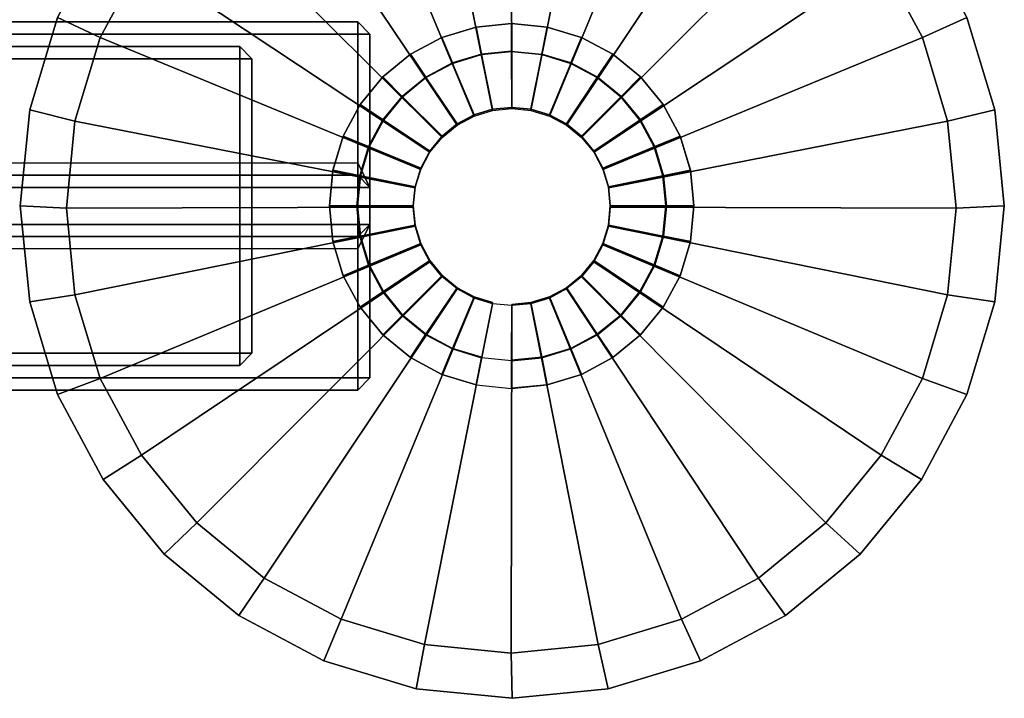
# Model space of a CAD drawing. Header units: inches. Extents: x 82 to 767, y -5 to 263.
# Tile 130 of 256: x 763.71 to 766.87, y 60.61 to 62.78. Entities that reach past the tile are written whole.
import ezdxf
from ezdxf.enums import TextEntityAlignment as Align

# ---------------------------------------------------------------- set-up
doc = ezdxf.new("R2010")
doc.units = ezdxf.units.IN
doc.header["$MEASUREMENT"] = 0
for name, color, linetype in [('A-FURN-3-COLLECTION-INFINITO-STORAGE-STANCHION-BASE', 251, 'Continuous'), ('A-FURN-3-COLLECTION-INFINITO-STORAGE-STANCHION-GLIDE', 251, 'Continuous'), ('A-FURN-HAWORTH-ATT', 7, 'Continuous')]:
    doc.layers.add(name, color=color, linetype=linetype)
doc.styles.get("Standard").update_dxf_attribs({"font": 'arial.ttf'})

# ---------------------------------------------------------------- blocks, each defined once
blk = doc.blocks.new('HCCS-IWBC-F2-3D-3')
at = {"layer": 'A-FURN-3-COLLECTION-INFINITO-STORAGE-STANCHION-BASE'}
for points, invisible_edges in [([(-0.0971, 6.3921, 3.2097), (-0.1903, 6.3639, 3.2097), (-0.2762, 5.4917, 3.2097), (-0.1903, 5.4458, 3.2097)], 10), ([(-0.0001, 6.4017, 3.2097), (-0.0971, 6.3921, 3.2097), (-0.1903, 5.4458, 3.2097), (-0.0971, 5.4175, 3.2097)], 10), ([(0.0968, 6.3921, 3.2097), (-0.0001, 6.4017, 3.2097), (-0.0971, 5.4175, 3.2097), (-0.0001, 5.408, 3.2097)], 10), ([(0.19, 6.3639, 3.2097), (0.0968, 6.3921, 3.2097), (-0.0001, 5.408, 3.2097), (0.0968, 5.4175, 3.2097)], 10), ([(-0.1903, 6.3639, 3.2097), (-0.2762, 6.3179, 3.2097), (-0.3515, 5.5535, 3.2097), (-0.2762, 5.4917, 3.2097)], 10), ([(0.2759, 6.3179, 3.2097), (0.19, 6.3639, 3.2097), (0.0968, 5.4175, 3.2097), (0.19, 5.4458, 3.2097)], 10), ([(-0.2762, 6.3179, 3.2097), (-0.3515, 6.2561, 3.2097), (-0.4132, 5.6288, 3.2097), (-0.3515, 5.5535, 3.2097)], 10), ([(0.3512, 6.2561, 3.2097), (0.2759, 6.3179, 3.2097), (0.19, 5.4458, 3.2097), (0.2759, 5.4917, 3.2097)], 10), ([(-0.3515, 6.2561, 3.2097), (-0.4132, 6.1809, 3.2097), (-0.4592, 5.7147, 3.2097), (-0.4132, 5.6288, 3.2097)], 10), ([(0.413, 6.1809, 3.2097), (0.3512, 6.2561, 3.2097), (0.2759, 5.4917, 3.2097), (0.3512, 5.5535, 3.2097)], 10), ([(-0.4132, 6.1809, 3.2097), (-0.4592, 6.095, 3.2097), (-0.4874, 5.8079, 3.2097), (-0.4592, 5.7147, 3.2097)], 10), ([(0.4589, 6.095, 3.2097), (0.413, 6.1809, 3.2097), (0.3512, 5.5535, 3.2097), (0.413, 5.6288, 3.2097)], 10), ([(-0.4592, 6.095, 3.2097), (-0.4874, 6.0018, 3.2097), (-0.497, 5.9048, 3.2097), (-0.4874, 5.8079, 3.2097)], 10), ([(0.4872, 6.0018, 3.2097), (0.4589, 6.095, 3.2097), (0.413, 5.6288, 3.2097), (0.4589, 5.7147, 3.2097)], 10), ([(0.4967, 5.9048, 3.2097), (0.4872, 6.0018, 3.2097), (0.4589, 5.7147, 3.2097), (0.4872, 5.8079, 3.2097)], 10), ([(-0.5118, 3.8508, 6.2605), (-0.5118, 5.0319, 3.1996), (-0.5118, -5.1256, 3.1844), (-0.5118, -0.0075, 6.1599)], 10), ([(-0.5118, 5.0319, 3.1996), (-0.5118, 5.0319, 2.0654), (-0.5118, -5.1256, 2.0654), (-0.5118, -5.1256, 3.1844)], 8), ([(0.5118, -5.1256, 3.1844), (0.5118, -5.1256, 2.0654), (0.5118, 5.0319, 2.0654), (0.5118, 5.0319, 3.1996)], 8), ([(0.5118, -0.0075, 6.1599), (0.5118, -5.1256, 3.1844), (0.5118, 5.0319, 3.1996), (0.5118, 3.8508, 6.2605)], 10)]:
    blk.add_3dface(points, dxfattribs=dict(at, invisible_edges=invisible_edges))
for points in [[(-0.5512, 5.4106, 1.8292), (-0.5906, 5.4106, 1.8686), (-0.5906, 5.4106, 1.8686), (-0.5512, 5.45, 1.8686)], [(-0.5512, 5.45, 1.8686), (-0.5906, 5.4106, 1.8686), (-0.5906, 5.4106, 1.9867), (-0.5512, 5.45, 1.9867)], [(-0.5512, 5.45, 1.9867), (-0.5906, 5.4106, 1.9867), (-0.5906, 5.4106, 1.9867), (-0.5512, 5.4106, 2.026)], [(0.5512, 5.45, 1.8686), (0.5512, 5.4106, 1.8292), (-0.5512, 5.4106, 1.8292), (-0.5512, 5.45, 1.8686)], [(-0.5512, 5.45, 1.9867), (-0.5512, 5.4106, 2.026), (-0.1384, 5.4106, 2.026), (-0.0597, 5.45, 1.9867)], [(0.5512, 5.45, 1.9867), (0.5512, 5.45, 1.8686), (-0.5512, 5.45, 1.8686), (-0.5512, 5.45, 1.9867)], [(-0.0597, 5.45, 1.9867), (-0.1384, 5.4106, 2.026), (-0.1384, 5.4106, 2.026), (-0.099, 5.4106, 2.0654)], [(-0.0597, 5.45, 1.9867), (-0.099, 5.4106, 2.0654), (-0.0984, 5.4106, 2.9709), (-0.0591, 5.45, 2.9709)], [(-0.0591, 5.45, 2.9709), (-0.0984, 5.4106, 2.9709), (-0.0984, 5.4106, 2.9709), (-0.0591, 5.4106, 3.0103)], [(0.0591, 5.45, 1.9867), (-0.0597, 5.45, 1.9867), (-0.0591, 5.45, 2.9709), (0.0591, 5.45, 2.9709)], [(0.0591, 5.4106, 3.0103), (0.0591, 5.45, 2.9709), (-0.0591, 5.45, 2.9709), (-0.0591, 5.4106, 3.0103)], [(0.0984, 5.4106, 2.0654), (0.0591, 5.45, 1.9867), (0.0591, 5.45, 2.9709), (0.0984, 5.4106, 2.9709)], [(0.5512, 5.4106, 2.026), (0.5512, 5.45, 1.9867), (0.0591, 5.45, 1.9867), (0.1378, 5.4106, 2.026)], [(0.1378, 5.4106, 2.026), (0.0591, 5.45, 1.9867), (0.0591, 5.45, 1.9867), (0.0984, 5.4106, 2.0654)], [(0.0984, 5.4106, 2.9709), (0.0591, 5.45, 2.9709), (0.0591, 5.45, 2.9709), (0.0591, 5.4106, 3.0103)], [(0.5906, 5.4106, 1.8686), (0.5512, 5.45, 1.8686), (0.5512, 5.45, 1.9867), (0.5906, 5.4106, 1.9867)], [(0.5512, 5.4106, 1.8292), (0.5512, 5.45, 1.8686), (0.5512, 5.45, 1.8686), (0.5906, 5.4106, 1.8686)], [(0.5906, 5.4106, 1.9867), (0.5512, 5.45, 1.9867), (0.5512, 5.45, 1.9867), (0.5512, 5.4106, 2.026)], [(-0.5906, 5.4106, 1.8686), (-0.5512, 5.4106, 1.8292), (-0.5512, -5.5829, 1.8292), (-0.5906, -5.5829, 1.8686)], [(-0.5512, 5.4106, 2.026), (-0.5906, 5.4106, 1.9867), (-0.5906, -5.5829, 1.9867), (-0.5512, -5.5829, 2.026)], [(-0.5906, 5.4106, 1.9867), (-0.5906, 5.4106, 1.8686), (-0.5906, -5.5829, 1.8686), (-0.5906, -5.5829, 1.9867)], [(-0.5512, 5.4106, 1.8292), (0.5512, 5.4106, 1.8292), (0.5512, -5.5829, 1.8292), (-0.5512, -5.5829, 1.8292)], [(-0.1384, 5.4106, 2.026), (-0.5512, 5.4106, 2.026), (-0.5512, -5.5829, 2.026), (-0.1384, -5.5829, 2.026)], [(-0.1384, 5.4106, 2.026), (-0.099, 5.4106, 2.0654), (-0.099, -5.5829, 2.0654), (-0.1384, -5.5829, 2.026)], [(-0.099, -5.5829, 2.0654), (-0.0985, -5.5829, 2.9709), (-0.0984, 5.4106, 2.9709), (-0.099, 5.4106, 2.0654)], [(-0.0985, -5.5829, 2.9709), (-0.0591, -5.5829, 3.0103), (-0.0591, 5.4106, 3.0103), (-0.0984, 5.4106, 2.9709)], [(0.0591, 5.4106, 3.0103), (-0.0591, 5.4106, 3.0103), (-0.0591, -5.5829, 3.0103), (0.0591, -5.5829, 3.0103)], [(0.0591, -5.5829, 3.0103), (0.0984, -5.5829, 2.9709), (0.0984, 5.4106, 2.9709), (0.0591, 5.4106, 3.0103)], [(0.0984, 5.4106, 2.0654), (0.0984, 5.4106, 2.9709), (0.0984, -5.5829, 2.9709), (0.0984, -5.5829, 2.0654)], [(0.1378, -5.5829, 2.026), (0.0984, -5.5829, 2.0654), (0.0984, 5.4106, 2.0654), (0.1378, 5.4106, 2.026)], [(0.5512, 5.4106, 2.026), (0.1378, 5.4106, 2.026), (0.1378, -5.5829, 2.026), (0.5512, -5.5829, 2.026)], [(0.5906, 5.4106, 1.9867), (0.5512, 5.4106, 2.026), (0.5512, -5.5829, 2.026), (0.5906, -5.5829, 1.9867)], [(0.5512, 5.4106, 1.8292), (0.5906, 5.4106, 1.8686), (0.5906, -5.5829, 1.8686), (0.5512, -5.5829, 1.8292)], [(0.5906, 5.4106, 1.8686), (0.5906, 5.4106, 1.9867), (0.5906, -5.5829, 1.9867), (0.5906, -5.5829, 1.8686)], [(-0.4724, 5.0713, 3.2071), (-0.5118, 5.0319, 3.1996), (-0.5118, 3.8508, 6.2605), (-0.4724, 3.8902, 6.1604)], [(-0.4724, 5.0713, 2.0654), (-0.4724, 5.0319, 2.026), (-0.4724, 5.0319, 2.026), (-0.5118, 5.0319, 2.0654)], [(-0.5118, 5.0319, 3.1996), (-0.4724, 5.0713, 3.2071), (-0.4724, 5.0713, 2.0654), (-0.5118, 5.0319, 2.0654)], [(0.4724, 5.0713, 3.2071), (-0.4724, 5.0713, 3.2071), (-0.4724, 3.8902, 6.1604), (0.4724, 3.8902, 6.1604)], [(0.4724, 5.0713, 2.0654), (-0.4724, 5.0713, 2.0654), (-0.4724, 5.0713, 3.2071), (0.4724, 5.0713, 3.2071)], [(-0.4724, 5.0319, 2.026), (-0.4724, 5.0713, 2.0654), (0.4724, 5.0713, 2.0654), (0.4724, 5.0319, 2.026)], [(0.5118, 5.0319, 2.0654), (0.4724, 5.0713, 2.0654), (0.4724, 5.0713, 3.2071), (0.5118, 5.0319, 3.1996)], [(0.4724, 3.8902, 6.1604), (0.5118, 3.8508, 6.2605), (0.5118, 5.0319, 3.1996), (0.4724, 5.0713, 3.2071)], [(0.5118, 5.0319, 2.0654), (0.4724, 5.0319, 2.026), (0.4724, 5.0319, 2.026), (0.4724, 5.0713, 2.0654)], [(-0.4724, -5.1256, 2.026), (-0.5118, -5.1256, 2.0654), (-0.5118, 5.0319, 2.0654), (-0.4724, 5.0319, 2.026)], [(0.4724, -5.1256, 2.026), (-0.4724, -5.1256, 2.026), (-0.4724, 5.0319, 2.026), (0.4724, 5.0319, 2.026)], [(0.4724, 5.0319, 2.026), (0.5118, 5.0319, 2.0654), (0.5118, -5.1256, 2.0654), (0.4724, -5.1256, 2.026)]]:
    blk.add_3dface(points, dxfattribs=at)
at = {"layer": 'A-FURN-3-COLLECTION-INFINITO-STORAGE-STANCHION-GLIDE', "invisible_edges": 10}
for points in [[(-0.3081, 4.3577), (-0.6044, 4.4475), (-0.3081, 7.4558), (0, 7.4862)], [(0, 4.3273), (-0.3081, 4.3577), (0, 7.4862), (0.3081, 7.4558)], [(-0.6044, 4.4475), (-0.8775, 4.5935), (-0.6044, 7.366), (-0.3081, 7.4558)], [(0.3081, 4.3577), (0, 4.3273), (0.3081, 7.4558), (0.6044, 7.366)], [(0.6044, 4.4475), (0.3081, 4.3577), (0.6044, 7.366), (0.8775, 7.22)], [(0.8775, 4.5935), (0.6044, 4.4475), (0.8775, 7.22), (1.1168, 7.0236)], [(1.1168, 4.7899), (0.8775, 4.5935), (1.1168, 7.0236), (1.3133, 6.7842)], [(1.3133, 5.0293), (1.1168, 4.7899), (1.3133, 6.7842), (1.4592, 6.5112)], [(1.4592, 5.3023), (1.3133, 5.0293), (1.4592, 6.5112), (1.5491, 6.2149)], [(1.5491, 5.5986), (1.4592, 5.3023), (1.5491, 6.2149), (1.5794, 5.9067)]]:
    blk.add_3dface(points, dxfattribs=at)
at = {"layer": 'A-FURN-HAWORTH-ATT', "flags": 1}
for tag, p in [('HAWMC', (0, 0)), ('HAWMC', (0, 0)), ('HAWPN', (0, -0.1667)), ('HAWPN', (0, -0.1667)), ('HAWSN', (0, -0.3333)), ('HAWSN', (0, -0.3333))]:
    blk.add_attdef(tag, text='', height=0.1, dxfattribs=at).set_placement(p, align=Align.TOP_CENTER)
at = {"layer": 'A-FURN-3-COLLECTION-INFINITO-STORAGE-STANCHION-BASE'}
mesh = blk.add_polymesh((33, 2), dxfattribs=at)
for k, corner in enumerate([(0.4967, 5.9048, 3.2097), (0.5851, 5.9048, 3.1672), (0.4872, 6.0018, 3.2097), (0.5738, 6.0189, 3.1672), (0.4589, 6.095, 3.2097), (0.5405, 6.1287, 3.1672), (0.413, 6.1809, 3.2097), (0.4865, 6.2298, 3.1672), (0.3512, 6.2561, 3.2097), (0.4137, 6.3185, 3.1672), (0.2759, 6.3179, 3.2097), (0.325, 6.3913, 3.1672), (0.19, 6.3639, 3.2097), (0.2239, 6.4453, 3.1672), (0.0968, 6.3921, 3.2097), (0.1141, 6.4786, 3.1672), (-0.0001, 6.4017, 3.2097), (0, 6.4899, 3.1672), (-0.0971, 6.3921, 3.2097), (-0.1141, 6.4786, 3.1672), (-0.1903, 6.3639, 3.2097), (-0.2239, 6.4453, 3.1672), (-0.2762, 6.3179, 3.2097), (-0.325, 6.3913, 3.1672), (-0.3515, 6.2561, 3.2097), (-0.4137, 6.3185, 3.1672), (-0.4132, 6.1809, 3.2097), (-0.4865, 6.2298, 3.1672), (-0.4592, 6.095, 3.2097), (-0.5405, 6.1287, 3.1672), (-0.4874, 6.0018, 3.2097), (-0.5738, 6.0189, 3.1672), (-0.497, 5.9048, 3.2097), (-0.5851, 5.9048, 3.1672), (-0.4874, 5.8079, 3.2097), (-0.5738, 5.7907, 3.1672), (-0.4592, 5.7147, 3.2097), (-0.5405, 5.6809, 3.1672), (-0.4132, 5.6288, 3.2097), (-0.4865, 5.5798, 3.1672), (-0.3515, 5.5535, 3.2097), (-0.4137, 5.4911, 3.1672), (-0.2762, 5.4917, 3.2097), (-0.325, 5.4183, 3.1672), (-0.1903, 5.4458, 3.2097), (-0.2239, 5.3643, 3.1672), (-0.0971, 5.4175, 3.2097), (-0.1141, 5.331, 3.1672), (-0.0001, 5.408, 3.2097), (0, 5.3197, 3.1672), (0.0968, 5.4175, 3.2097), (0.1141, 5.331, 3.1672), (0.19, 5.4458, 3.2097), (0.2239, 5.3643, 3.1672), (0.2759, 5.4917, 3.2097), (0.325, 5.4183, 3.1672), (0.3512, 5.5535, 3.2097), (0.4137, 5.4911, 3.1672), (0.413, 5.6288, 3.2097), (0.4865, 5.5798, 3.1672), (0.4589, 5.7147, 3.2097), (0.5405, 5.6809, 3.1672), (0.4872, 5.8079, 3.2097), (0.5738, 5.7907, 3.1672), (0.4967, 5.9048, 3.2097), (0.5851, 5.9048, 3.1672)]):
    mesh.set_mesh_vertex(divmod(k, 2), corner)
mesh = blk.add_polymesh((2, 32), dxfattribs=dict(at, n_close=True))
for k, corner in enumerate([(0.5738, 5.7907, 3.1672), (0.5405, 5.6809, 3.1672), (0.4865, 5.5798, 3.1672), (0.4137, 5.4911, 3.1672), (0.325, 5.4183, 3.1672), (0.2239, 5.3643, 3.1672), (0.1141, 5.331, 3.1672), (0, 5.3197, 3.1672), (-0.1141, 5.331, 3.1672), (-0.2239, 5.3643, 3.1672), (-0.325, 5.4183, 3.1672), (-0.4137, 5.4911, 3.1672), (-0.4865, 5.5798, 3.1672), (-0.5405, 5.6809, 3.1672), (-0.5738, 5.7907, 3.1672), (-0.5851, 5.9048, 3.1672), (-0.5738, 6.0189, 3.1672), (-0.5405, 6.1287, 3.1672), (-0.4865, 6.2298, 3.1672), (-0.4137, 6.3185, 3.1672), (-0.325, 6.3913, 3.1672), (-0.2239, 6.4453, 3.1672), (-0.1141, 6.4786, 3.1672), (0, 6.4899, 3.1672), (0.1141, 6.4786, 3.1672), (0.2239, 6.4453, 3.1672), (0.325, 6.3913, 3.1672), (0.4137, 6.3185, 3.1672), (0.4865, 6.2298, 3.1672), (0.5405, 6.1287, 3.1672), (0.5738, 6.0189, 3.1672), (0.5851, 5.9048, 3.1672), (0.5735, 5.7907, 1.6704), (0.5402, 5.681, 1.6704), (0.4862, 5.5799, 1.6704), (0.4135, 5.4913, 1.6704), (0.3248, 5.4185, 1.6704), (0.2237, 5.3645, 1.6704), (0.114, 5.3312, 1.6704), (-0.0001, 5.3199, 1.6704), (-0.1143, 5.3312, 1.6704), (-0.224, 5.3645, 1.6704), (-0.3251, 5.4185, 1.6704), (-0.4137, 5.4913, 1.6704), (-0.4865, 5.5799, 1.6704), (-0.5405, 5.681, 1.6704), (-0.5738, 5.7907, 1.6704), (-0.5851, 5.9048, 1.6704), (-0.5738, 6.019, 1.6704), (-0.5405, 6.1287, 1.6704), (-0.4865, 6.2298, 1.6704), (-0.4137, 6.3184, 1.6704), (-0.3251, 6.3912, 1.6704), (-0.224, 6.4452, 1.6704), (-0.1143, 6.4785, 1.6704), (-0.0001, 6.4898, 1.6704), (0.114, 6.4785, 1.6704), (0.2237, 6.4452, 1.6704), (0.3248, 6.3912, 1.6704), (0.4135, 6.3184, 1.6704), (0.4862, 6.2298, 1.6704), (0.5402, 6.1287, 1.6704), (0.5735, 6.019, 1.6704), (0.5848, 5.9048, 1.6704)]):
    mesh.set_mesh_vertex(divmod(k, 32), corner)
mesh = blk.add_polymesh((2, 32), dxfattribs=dict(at, n_close=True))
for k, corner in enumerate([(0.5735, 5.7907, 1.6704), (0.5402, 5.681, 1.6704), (0.4862, 5.5799, 1.6704), (0.4135, 5.4913, 1.6704), (0.3248, 5.4185, 1.6704), (0.2237, 5.3645, 1.6704), (0.114, 5.3312, 1.6704), (-0.0001, 5.3199, 1.6704), (-0.1143, 5.3312, 1.6704), (-0.224, 5.3645, 1.6704), (-0.3251, 5.4185, 1.6704), (-0.4137, 5.4913, 1.6704), (-0.4865, 5.5799, 1.6704), (-0.5405, 5.681, 1.6704), (-0.5738, 5.7907, 1.6704), (-0.5851, 5.9048, 1.6704), (-0.5738, 6.019, 1.6704), (-0.5405, 6.1287, 1.6704), (-0.4865, 6.2298, 1.6704), (-0.4137, 6.3184, 1.6704), (-0.3251, 6.3912, 1.6704), (-0.224, 6.4452, 1.6704), (-0.1143, 6.4785, 1.6704), (-0.0001, 6.4898, 1.6704), (0.114, 6.4785, 1.6704), (0.2237, 6.4452, 1.6704), (0.3248, 6.3912, 1.6704), (0.4135, 6.3184, 1.6704), (0.4862, 6.2298, 1.6704), (0.5402, 6.1287, 1.6704), (0.5735, 6.019, 1.6704), (0.5848, 5.9048, 1.6704), (0.4854, 5.8083, 1.635), (0.4572, 5.7154, 1.635), (0.4115, 5.6298, 1.635), (0.3499, 5.5548, 1.635), (0.2749, 5.4933, 1.635), (0.1893, 5.4475, 1.635), (0.0965, 5.4193, 1.635), (-0.0001, 5.4098, 1.635), (-0.0967, 5.4193, 1.635), (-0.1895, 5.4475, 1.635), (-0.2751, 5.4933, 1.635), (-0.3501, 5.5548, 1.635), (-0.4117, 5.6298, 1.635), (-0.4574, 5.7154, 1.635), (-0.4856, 5.8083, 1.635), (-0.4951, 5.9048, 1.635), (-0.4856, 6.0014, 1.635), (-0.4574, 6.0943, 1.635), (-0.4117, 6.1798, 1.635), (-0.3501, 6.2549, 1.635), (-0.2751, 6.3164, 1.635), (-0.1895, 6.3622, 1.635), (-0.0967, 6.3903, 1.635), (-0.0001, 6.3998, 1.635), (0.0965, 6.3903, 1.635), (0.1893, 6.3622, 1.635), (0.2749, 6.3164, 1.635), (0.3499, 6.2549, 1.635), (0.4115, 6.1798, 1.635), (0.4572, 6.0943, 1.635), (0.4854, 6.0014, 1.635), (0.4949, 5.9048, 1.635)]):
    mesh.set_mesh_vertex(divmod(k, 32), corner)
mesh = blk.add_polymesh((2, 32), dxfattribs=dict(at, n_close=True))
for k, corner in enumerate([(0.4854, 5.8083, 1.635), (0.4572, 5.7154, 1.635), (0.4115, 5.6298, 1.635), (0.3499, 5.5548, 1.635), (0.2749, 5.4933, 1.635), (0.1893, 5.4475, 1.635), (0.0965, 5.4193, 1.635), (-0.0001, 5.4098, 1.635), (-0.0967, 5.4193, 1.635), (-0.1895, 5.4475, 1.635), (-0.2751, 5.4933, 1.635), (-0.3501, 5.5548, 1.635), (-0.4117, 5.6298, 1.635), (-0.4574, 5.7154, 1.635), (-0.4856, 5.8083, 1.635), (-0.4951, 5.9048, 1.635), (-0.4856, 6.0014, 1.635), (-0.4574, 6.0943, 1.635), (-0.4117, 6.1798, 1.635), (-0.3501, 6.2549, 1.635), (-0.2751, 6.3164, 1.635), (-0.1895, 6.3622, 1.635), (-0.0967, 6.3903, 1.635), (-0.0001, 6.3998, 1.635), (0.0965, 6.3903, 1.635), (0.1893, 6.3622, 1.635), (0.2749, 6.3164, 1.635), (0.3499, 6.2549, 1.635), (0.4115, 6.1798, 1.635), (0.4572, 6.0943, 1.635), (0.4854, 6.0014, 1.635), (0.4949, 5.9048, 1.635), (0.3099, 5.8436, 1.635), (0.2919, 5.7843, 1.635), (0.2627, 5.7297, 1.635), (0.2234, 5.6818, 1.635), (0.1755, 5.6425, 1.635), (0.1208, 5.6133, 1.635), (0.0616, 5.5953, 1.635), (-0.0001, 5.5892, 1.635), (-0.0618, 5.5953, 1.635), (-0.1211, 5.6133, 1.635), (-0.1757, 5.6425, 1.635), (-0.2236, 5.6818, 1.635), (-0.2629, 5.7297, 1.635), (-0.2921, 5.7843, 1.635), (-0.3101, 5.8436, 1.635), (-0.3162, 5.9053, 1.635), (-0.3101, 5.9669, 1.635), (-0.2921, 6.0262, 1.635), (-0.2629, 6.0809, 1.635), (-0.2236, 6.1288, 1.635), (-0.1757, 6.1681, 1.635), (-0.1211, 6.1973, 1.635), (-0.0618, 6.2153, 1.635), (-0.0001, 6.2214, 1.635), (0.0616, 6.2153, 1.635), (0.1208, 6.1973, 1.635), (0.1755, 6.1681, 1.635), (0.2234, 6.1288, 1.635), (0.2627, 6.0809, 1.635), (0.2919, 6.0262, 1.635), (0.3099, 5.9669, 1.635), (0.316, 5.9053, 1.635)]):
    mesh.set_mesh_vertex(divmod(k, 32), corner)
at = {"layer": 'A-FURN-3-COLLECTION-INFINITO-STORAGE-STANCHION-GLIDE'}
mesh = blk.add_polymesh((33, 3), dxfattribs=at)
for k, corner in enumerate([(0.3196, 5.9053, 0.8399), (1.4347, 5.9037, 0.2905), (1.5794, 5.9067, 0.1976), (0.3135, 5.9669, 0.8399), (1.4072, 6.1823, 0.2905), (1.5491, 6.2149, 0.1976), (0.2955, 6.0262, 0.8399), (1.326, 6.4502, 0.2905), (1.4592, 6.5112, 0.1976), (0.2663, 6.0809, 0.8399), (1.194, 6.6971, 0.2905), (1.3133, 6.7842, 0.1976), (0.227, 6.1288, 0.8399), (1.0164, 6.9135, 0.2905), (1.1168, 7.0236, 0.1976), (0.1791, 6.1681, 0.8399), (0.8, 7.0911, 0.2905), (0.8775, 7.22, 0.1976), (0.1245, 6.1973, 0.8399), (0.5531, 7.2231, 0.2905), (0.6044, 7.366, 0.1976), (0.0652, 6.2153, 0.8399), (0.2852, 7.3043, 0.2905), (0.3081, 7.4558, 0.1976), (0.0035, 6.2214, 0.8399), (0.0066, 7.3318, 0.2905), (0, 7.4862, 0.1976), (-0.0581, 6.2153, 0.8399), (-0.272, 7.3043, 0.2905), (-0.3081, 7.4558, 0.1976), (-0.1174, 6.1973, 0.8399), (-0.5399, 7.2231, 0.2905), (-0.6044, 7.366, 0.1976), (-0.1721, 6.1681, 0.8399), (-0.7868, 7.0911, 0.2905), (-0.8775, 7.22, 0.1976), (-0.22, 6.1288, 0.8399), (-1.0032, 6.9135, 0.2905), (-1.1168, 7.0236, 0.1976), (-0.2593, 6.0809, 0.8399), (-1.1808, 6.6971, 0.2905), (-1.3133, 6.7842, 0.1976), (-0.2885, 6.0262, 0.8399), (-1.3128, 6.4502, 0.2905), (-1.4592, 6.5112, 0.1976), (-0.3065, 5.9669, 0.8399), (-1.3941, 6.1823, 0.2905), (-1.5491, 6.2149, 0.1976), (-0.3125, 5.9053, 0.8399), (-1.4215, 5.9037, 0.2905), (-1.5794, 5.9067, 0.1976), (-0.3065, 5.8436, 0.8399), (-1.3941, 5.625, 0.2905), (-1.5491, 5.5986, 0.1976), (-0.2885, 5.7843, 0.8399), (-1.3128, 5.3571, 0.2905), (-1.4592, 5.3023, 0.1976), (-0.2593, 5.7297, 0.8399), (-1.1808, 5.1102, 0.2905), (-1.3133, 5.0293, 0.1976), (-0.22, 5.6818, 0.8399), (-1.0032, 4.8938, 0.2905), (-1.1168, 4.7899, 0.1976), (-0.1721, 5.6425, 0.8399), (-0.7868, 4.7162, 0.2905), (-0.8775, 4.5935, 0.1976), (-0.1174, 5.6133, 0.8399), (-0.5399, 4.5843, 0.2905), (-0.6044, 4.4475, 0.1976), (-0.0581, 5.5953, 0.8399), (-0.272, 4.503, 0.2905), (-0.3081, 4.3577, 0.1976), (0.0035, 5.5892, 0.8399), (0.0066, 4.4755, 0.2905), (0, 4.3273, 0.1976), (0.0652, 5.5953, 0.8399), (0.2852, 4.503, 0.2905), (0.3081, 4.3577, 0.1976), (0.1245, 5.6133, 0.8399), (0.5531, 4.5843, 0.2905), (0.6044, 4.4475, 0.1976), (0.1791, 5.6425, 0.8399), (0.8, 4.7162, 0.2905), (0.8775, 4.5935, 0.1976), (0.227, 5.6818, 0.8399), (1.0164, 4.8938, 0.2905), (1.1168, 4.7899, 0.1976), (0.2663, 5.7297, 0.8399), (1.194, 5.1102, 0.2905), (1.3133, 5.0293, 0.1976), (0.2955, 5.7843, 0.8399), (1.326, 5.3571, 0.2905), (1.4592, 5.3023, 0.1976), (0.3135, 5.8436, 0.8399), (1.4072, 5.625, 0.2905), (1.5491, 5.5986, 0.1976), (0.3196, 5.9053, 0.8399), (1.4347, 5.9037, 0.2905), (1.5794, 5.9067, 0.1976)]):
    mesh.set_mesh_vertex(divmod(k, 3), corner)
mesh = blk.add_polymesh((33, 2), dxfattribs=at)
for k, corner in enumerate([(1.5491, 5.5986), (1.5491, 5.5986, 0.1976), (1.4592, 5.3023), (1.4592, 5.3023, 0.1976), (1.3133, 5.0293), (1.3133, 5.0293, 0.1976), (1.1168, 4.7899), (1.1168, 4.7899, 0.1976), (0.8775, 4.5935), (0.8775, 4.5935, 0.1976), (0.6044, 4.4475), (0.6044, 4.4475, 0.1976), (0.3081, 4.3577), (0.3081, 4.3577, 0.1976), (0, 4.3273), (0, 4.3273, 0.1976), (-0.3081, 4.3577), (-0.3081, 4.3577, 0.1976), (-0.6044, 4.4475), (-0.6044, 4.4475, 0.1976), (-0.8775, 4.5935), (-0.8775, 4.5935, 0.1976), (-1.1168, 4.7899), (-1.1168, 4.7899, 0.1976), (-1.3133, 5.0293), (-1.3133, 5.0293, 0.1976), (-1.4592, 5.3023), (-1.4592, 5.3023, 0.1976), (-1.5491, 5.5986), (-1.5491, 5.5986, 0.1976), (-1.5794, 5.9067), (-1.5794, 5.9067, 0.1976), (-1.5491, 6.2149), (-1.5491, 6.2149, 0.1976), (-1.4592, 6.5112), (-1.4592, 6.5112, 0.1976), (-1.3133, 6.7842), (-1.3133, 6.7842, 0.1976), (-1.1168, 7.0236), (-1.1168, 7.0236, 0.1976), (-0.8775, 7.22), (-0.8775, 7.22, 0.1976), (-0.6044, 7.366), (-0.6044, 7.366, 0.1976), (-0.3081, 7.4558), (-0.3081, 7.4558, 0.1976), (0, 7.4862), (0, 7.4862, 0.1976), (0.3081, 7.4558), (0.3081, 7.4558, 0.1976), (0.6044, 7.366), (0.6044, 7.366, 0.1976), (0.8775, 7.22), (0.8775, 7.22, 0.1976), (1.1168, 7.0236), (1.1168, 7.0236, 0.1976), (1.3133, 6.7842), (1.3133, 6.7842, 0.1976), (1.4592, 6.5112), (1.4592, 6.5112, 0.1976), (1.5491, 6.2149), (1.5491, 6.2149, 0.1976), (1.5794, 5.9067), (1.5794, 5.9067, 0.1976), (1.5491, 5.5986), (1.5491, 5.5986, 0.1976)]):
    mesh.set_mesh_vertex(divmod(k, 2), corner)
mesh = blk.add_polymesh((2, 32), dxfattribs=dict(at, n_close=True))
for k, corner in enumerate([(0.31, 5.8436, 1.635), (0.292, 5.7843, 1.635), (0.2628, 5.7297, 1.635), (0.2235, 5.6818, 1.635), (0.1756, 5.6425, 1.635), (0.121, 5.6133, 1.635), (0.0617, 5.5953, 1.635), (0, 5.5892, 1.635), (-0.0617, 5.5953, 1.635), (-0.121, 5.6133, 1.635), (-0.1756, 5.6425, 1.635), (-0.2235, 5.6818, 1.635), (-0.2628, 5.7297, 1.635), (-0.292, 5.7843, 1.635), (-0.31, 5.8436, 1.635), (-0.3161, 5.9053, 1.635), (-0.31, 5.9669, 1.635), (-0.292, 6.0262, 1.635), (-0.2628, 6.0809, 1.635), (-0.2235, 6.1288, 1.635), (-0.1756, 6.1681, 1.635), (-0.121, 6.1973, 1.635), (-0.0617, 6.2153, 1.635), (0, 6.2214, 1.635), (0.0617, 6.2153, 1.635), (0.121, 6.1973, 1.635), (0.1756, 6.1681, 1.635), (0.2235, 6.1288, 1.635), (0.2628, 6.0809, 1.635), (0.292, 6.0262, 1.635), (0.31, 5.9669, 1.635), (0.3161, 5.9053, 1.635), (0.31, 5.8436, 0.8399), (0.292, 5.7843, 0.8399), (0.2628, 5.7297, 0.8399), (0.2235, 5.6818, 0.8399), (0.1756, 5.6425, 0.8399), (0.121, 5.6133, 0.8399), (0.0617, 5.5953, 0.8399), (0, 5.5892, 0.8399), (-0.0617, 5.5953, 0.8399), (-0.121, 5.6133, 0.8399), (-0.1756, 5.6425, 0.8399), (-0.2235, 5.6818, 0.8399), (-0.2628, 5.7297, 0.8399), (-0.292, 5.7843, 0.8399), (-0.31, 5.8436, 0.8399), (-0.3161, 5.9053, 0.8399), (-0.31, 5.9669, 0.8399), (-0.292, 6.0262, 0.8399), (-0.2628, 6.0809, 0.8399), (-0.2235, 6.1288, 0.8399), (-0.1756, 6.1681, 0.8399), (-0.121, 6.1973, 0.8399), (-0.0617, 6.2153, 0.8399), (0, 6.2214, 0.8399), (0.0617, 6.2153, 0.8399), (0.121, 6.1973, 0.8399), (0.1756, 6.1681, 0.8399), (0.2235, 6.1288, 0.8399), (0.2628, 6.0809, 0.8399), (0.292, 6.0262, 0.8399), (0.31, 5.9669, 0.8399), (0.3161, 5.9053, 0.8399)]):
    mesh.set_mesh_vertex(divmod(k, 32), corner)

msp = doc.modelspace()

# ---------------------------------------------------------------- block references
at = {"rotation": 269.9999999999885}
msp.add_blockref('HCCS-IWBC-F2-3D-3', (759.3799, 62.1848), dxfattribs=at)

doc.saveas('drawing.dxf')
